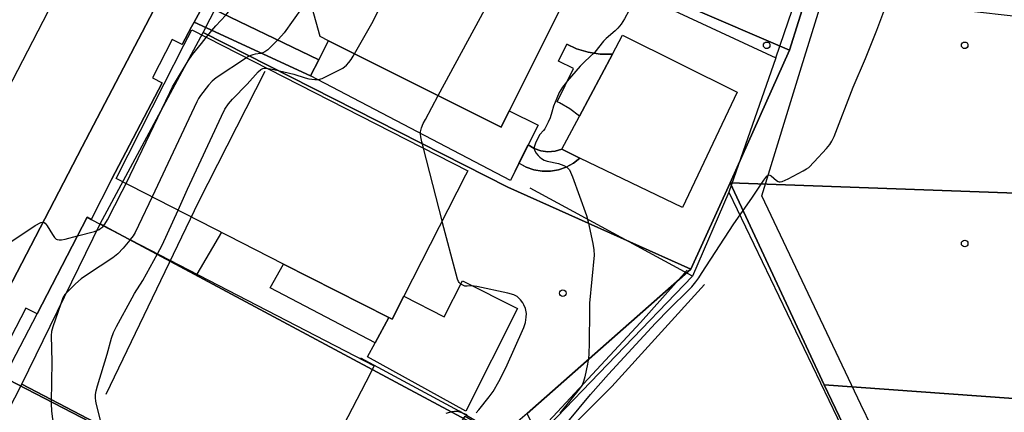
# Model space of a CAD drawing. Extents: x 0 to 85000, y -1 to 75000.
# Tile 55 of 147: x 39035 to 39184, y 61988 to 62048. Entities that reach past the tile are written whole.
import ezdxf

# ---------------------------------------------------------------- set-up
doc = ezdxf.new("R2010")
doc.units = 0
doc.header["$MEASUREMENT"] = 0
doc.header["$PDMODE"] = 33
doc.header["$PDSIZE"] = -3
for name, color, linetype in [('BOS3D_ACTIVE_POLY_CLIP', 227, 'CONTINUOUS'), ('CONTOUR_CLIP', 120, 'CONTINUOUS'), ('DRIVEWAY_CLIP', 210, 'CONTINUOUS'), ('DTM_INFOTECHBREAKS_CLIP', 4, 'CONTINUOUS'), ('DTM_POINT', 158, 'CONTINUOUS'), ('FENCE_CLIP', 96, 'CONTINUOUS'), ('IMPERV_OTHER_CLIP', 126, 'CONTINUOUS'), ('PARCELS_FULL_17_CLIP', 7, 'CONTINUOUS'), ('PARKING_CLIP', 78, 'CONTINUOUS'), ('ROAD_CLIP', 197, 'CONTINUOUS'), ('SIDEWALK_CLIP', 78, 'CONTINUOUS')]:
    doc.layers.add(name, color=color, linetype=linetype)

msp = doc.modelspace()

# ---------------------------------------------------------------- linework, layer by layer
at = {"layer": 'BOS3D_ACTIVE_POLY_CLIP'}
for points, elevation in [([(39077.6, 62055.28), (39077.27, 62056.45), (39082.32, 62066.56), (39083.74, 62067.05), (39083.85, 62067.09), (39092.12, 62069.95), (39092.81, 62070.19), (39094.85, 62069.17), (39113.56, 62059.83), (39120.22, 62056.5), (39118.08, 62052.21), (39109.02, 62034.06), (39107.8, 62031.61), (39081.64, 62044.67), (39080.38, 62045.3), (39077.85, 62054.39)], 51), ([(39093.03, 62005.98), (39091.25, 62002.49), (39090.75, 62002.74), (39074.82, 62010.86), (39049.43, 62023.82), (39056.74, 62038.15), (39059.71, 62043.98), (39060.9, 62046.3), (39102.72, 62024.97), (39102.38, 62024.31)], 52.5), ([(39076.96, 61973.1), (39075.96, 61971.17), (39033.09, 61993.38), (39032.48, 61993.7), (39032.99, 61994.68), (39033.66, 61995.97), (39037.46, 62003.3), (39045.04, 62017.95), (39045.67, 62017.62), (39088.52, 61995.42), (39087.27, 61992.99), (39077.69, 61974.51)], 51)]:
    msp.add_lwpolyline(points, close=True, dxfattribs=dict(at, elevation=elevation))
at = {"layer": 'CONTOUR_CLIP'}
for points, elevation in [([(39085.57, 62042.7), (39088.18, 62047.28), (39088.74, 62048.33), (39097.27, 62066.41), (39097.64, 62067.32), (39097.72, 62067.73)], 18), ([(39129.93, 62062.55), (39130.06, 62062.3), (39130.46, 62061.62), (39131.35, 62060.3), (39131.64, 62059.81), (39131.77, 62059.47), (39131.8, 62059.3), (39131.8, 62059.13), (39131.72, 62058.79), (39131.34, 62057.9), (39127.12, 62049.2), (39126.48, 62047.98), (39125.95, 62047.19), (39125.47, 62046.59), (39125.05, 62046.18), (39123.71, 62045.01), (39123.3, 62044.61), (39121.96, 62042.96), (39120.41, 62041.48), (39119.78, 62040.82), (39117.8, 62038.53)], 16), ([(39098.25, 62036.37), (39110.75, 62059.51), (39111.27, 62060.54), (39111.4, 62060.91)], 17), ([(39063.1, 62045.18), (39063.93, 62046.24), (39064.56, 62046.95), (39066.09, 62048.57), (39066.85, 62049.53), (39070.29, 62054.54), (39071.61, 62056.73), (39071.95, 62057.33)], 20), ([(39078.67, 62051.45), (39078.05, 62050.38), (39077.63, 62049.72), (39074.91, 62045.89), (39074.07, 62044.92), (39072.43, 62043.32), (39071.99, 62042.98), (39071.67, 62042.82), (39071.35, 62042.74), (39070.49, 62042.64), (39070.16, 62042.56), (39069.83, 62042.43), (39069.32, 62042.16), (39069.19, 62042.07)], 19), ([(39116.41, 61985.2), (39121.34, 61991.1), (39124.04, 61994.16), (39131.19, 62001.9), (39133.27, 62004.06), (39136.16, 62006.88), (39136.67, 62007.43), (39137.26, 62008.15), (39137.72, 62008.75), (39138.16, 62009.41), (39143.05, 62016.97), (39145.77, 62020.84), (39147.58, 62023.58), (39148.02, 62024.15), (39148.25, 62024.33), (39148.37, 62024.36), (39148.48, 62024.34), (39148.72, 62024.21), (39149.48, 62023.53), (39149.75, 62023.36), (39149.89, 62023.32), (39150.05, 62023.3), (39150.38, 62023.36), (39151.26, 62023.74), (39153.56, 62024.95), (39154.07, 62025.26), (39154.38, 62025.49), (39155.21, 62026.32), (39157.07, 62028.36), (39157.58, 62028.96), (39157.9, 62029.44), (39158.23, 62030.16), (39161.1, 62037.62), (39162.98, 62041.99), (39164.71, 62046.29), (39166.35, 62050.71)], 15), ([(39050.94, 62023.05), (39057.58, 62036.82), (39058.01, 62037.68), (39058.61, 62038.71), (39060.37, 62041.61), (39061.03, 62042.6), (39062.38, 62044.25), (39063.1, 62045.18)], 20), ([(39069.19, 62042.07), (39064.58, 62039.06), (39063.98, 62038.56), (39063.46, 62037.97), (39062.25, 62036.4), (39061.94, 62035.91), (39061.67, 62035.41), (39054.89, 62021.03)], 19), ([(39072.24, 62040.51), (39073.33, 62040.32), (39076.38, 62039.62), (39078.11, 62039.05), (39078.65, 62038.92), (39079.57, 62038.8), (39080.11, 62038.82), (39080.65, 62038.97), (39081.18, 62039.2), (39083.11, 62040.15), (39083.79, 62040.54), (39084.35, 62040.99), (39084.72, 62041.37), (39085.06, 62041.84), (39085.37, 62042.34), (39085.57, 62042.7)], 18), ([(39058.83, 62019.02), (39060.26, 62022.2), (39065.41, 62033.26), (39065.93, 62034.31), (39066.47, 62035.1), (39067.1, 62035.83), (39069.3, 62038.08), (39070.98, 62039.96), (39071.39, 62040.32), (39071.69, 62040.47), (39071.85, 62040.51), (39072.2, 62040.52), (39072.24, 62040.51)], 18), ([(39117.8, 62038.53), (39117.71, 62038.41), (39117.09, 62037.64), (39116.59, 62036.84), (39116.2, 62035.99), (39115.74, 62034.76), (39115.46, 62033.84)], 16), ([(39096.03, 62028.38), (39095.77, 62029.37), (39095.61, 62030.14), (39095.56, 62030.52), (39095.58, 62030.88), (39095.73, 62031.47), (39095.99, 62032.12), (39096.3, 62032.77), (39098.25, 62036.37)], 17), ([(39115.46, 62033.84), (39115.21, 62032.99), (39114.93, 62032.32), (39114.4, 62031.35), (39114.19, 62031.06), (39113.66, 62030.47), (39113.38, 62030.04), (39112.97, 62029.18), (39112.79, 62028.58), (39112.78, 62028.32), (39112.82, 62028.13), (39113.03, 62027.72), (39113.37, 62027.28), (39113.62, 62027.04), (39113.89, 62026.84), (39114.32, 62026.61), (39114.76, 62026.44), (39116.46, 62026.06), (39117.3, 62025.79), (39117.75, 62025.54), (39117.96, 62025.34), (39118.13, 62025.12), (39118.31, 62024.78), (39118.61, 62024.05), (39120.7, 62018.22), (39120.95, 62017.26), (39121.68, 62013.96), (39121.85, 62012.99), (39121.87, 62012.21), (39121.19, 62004.92), (39121.16, 62003.76), (39121.14, 61998.91), (39121.08, 61997.2), (39121.02, 61996.63), (39120.85, 61995.68), (39120.47, 61993.8), (39120.27, 61993.06), (39120.05, 61992.54), (39119.61, 61991.91), (39116.66, 61988.29)], 16), ([(39101.67, 62007.83), (39101.44, 62008.08), (39101.34, 62008.23), (39101.19, 62008.57), (39100.96, 62009.32), (39098.92, 62017.12), (39098.85, 62017.39), (39096.03, 62028.38)], 17), ([(39047.54, 62016.65), (39047.75, 62016.88), (39048.15, 62017.53), (39050.38, 62021.88), (39050.94, 62023.05)], 20), ([(39054.89, 62021.03), (39052.84, 62016.69), (39052.31, 62015.63), (39052.01, 62015.12), (39051.58, 62014.56)], 19), ([(39055.72, 62012.42), (39056.44, 62013.71), (39058.83, 62019.02)], 18), ([(39033.04, 62013.93), (39037.2, 62016.67), (39038.01, 62017.13), (39038.31, 62017.21), (39038.45, 62017.2), (39038.69, 62017.06), (39039.01, 62016.66), (39039.81, 62015.33), (39040.12, 62014.88), (39040.37, 62014.65), (39040.5, 62014.57), (39040.82, 62014.51), (39041.17, 62014.54), (39041.74, 62014.65), (39043.59, 62015.13)], 20), ([(39043.59, 62015.13), (39046.16, 62015.8), (39046.53, 62015.93), (39046.88, 62016.09), (39047.15, 62016.28), (39047.41, 62016.5), (39047.54, 62016.65)], 20), ([(39051.58, 62014.56), (39051.53, 62014.49), (39050.52, 62013.26), (39049.71, 62012.39), (39048.93, 62011.8), (39045.12, 62009.29), (39044.15, 62008.61), (39043.29, 62007.85), (39042.05, 62006.66), (39041.68, 62006.23), (39041.39, 62005.75), (39041.04, 62004.85), (39039.83, 62001.36), (39039.64, 62000.62), (39039.59, 62000.03), (39039.68, 61996.04), (39039.62, 61990)], 19), ([(39047.37, 61985.99), (39046.46, 61989.57), (39046.37, 61990.08), (39046.32, 61990.59), (39046.34, 61991.12), (39046.43, 61991.67), (39046.63, 61992.44), (39048.1, 61997.21), (39048.72, 61999.64), (39049.03, 62000.5), (39049.48, 62001.38), (39051.85, 62005.73), (39052.25, 62006.41), (39053.5, 62008.39), (39055.72, 62012.42)], 18), ([(39104.02, 61988.33), (39104.4, 61988.76), (39105.99, 61990.76), (39106.56, 61991.56), (39107.41, 61993.07), (39108.49, 61995.13), (39111.21, 62001.27), (39111.45, 62002.02), (39111.59, 62002.8), (39111.6, 62003.38), (39111.45, 62004.15), (39111.24, 62004.67), (39111.05, 62004.98), (39110.72, 62005.42), (39110.22, 62005.93), (39109.73, 62006.2), (39108.79, 62006.46), (39104.12, 62007.45), (39103.34, 62007.54), (39102.62, 62007.51), (39102.28, 62007.52), (39101.96, 62007.64), (39101.68, 62007.83), (39101.67, 62007.83)], 17), ([(39039.62, 61990), (39039.62, 61989.75), (39039.64, 61988.57), (39039.81, 61987.4), (39040.52, 61983.9), (39040.58, 61983.34), (39040.56, 61983), (39040.44, 61982.7), (39040, 61982.18), (39039.82, 61981.87), (39039.8, 61981.82)], 19), ([(39099.44, 61988.3), (39100.36, 61988.54), (39100.73, 61988.59), (39101.1, 61988.56), (39101.47, 61988.46), (39102.56, 61988.06)], 17)]:
    msp.add_lwpolyline(points, dxfattribs=dict(at, elevation=elevation))
at = {"layer": 'DRIVEWAY_CLIP'}
msp.add_lwpolyline([(39030.17, 61987.83), (39033.09, 61993.38), (39075.96, 61971.17), (39076.96, 61973.1), (39081.31, 61971), (39093.14, 61986.67), (39099.34, 61983.09), (39102.34, 61987.8), (39110.98, 61982.72), (39086.97, 61959.48), (39063.8, 61971.25), (39033.5, 61986.33)], close=True, dxfattribs=at)
at = {"layer": 'DTM_INFOTECHBREAKS_CLIP'}
for p, q in [((39080.18, 62041.8, 18.2), (39062.73, 62050.17, 20.43)), ((39061.25, 62047.48, 20.34), (39078.92, 62039.34, 18.08)), ((39048.75, 62023.68, 20.51), (39056.43, 62038.31, 20.39)), ((39048.75, 62023.68, 20.51), (39045.67, 62017.62, 20.48))]:
    msp.add_line(p, q, dxfattribs=at)
for points in [[(39153.31, 62040.7, 15.32), (39161.13, 62065.97, 15.26), (39211.07, 62064.98, 14.54), (39211.34, 62073.49, 14.62), (39211.85, 62089.7, 14.78), (39211.94, 62092.72, 14.81), (39212.02, 62095.17, 14.83), (39211.37, 62107.46, 14.98), (39210.98, 62114.75, 15.07)], [(39088.64, 62113.36, 20.18), (39044.3, 62028.6, 20.18), (39028.02, 61997.34, 19.67)], [(39017.36, 62006.29, 20.19), (39033.04, 62037.28, 20.41), (39059.68, 62088.88, 20.78)], [(39059.47, 62044.11, 20.34), (39060.87, 62046.79, 20.32), (39061.25, 62047.48, 20.34), (39062.73, 62050.17, 20.43), (39063.22, 62051.07, 20.46), (39069.27, 62062.21, 20.6)], [(39113.38, 62031.89, 16.04), (39111.89, 62028.91, 16.06), (39110.49, 62026.11, 16.08), (39109.2, 62023.53, 16.1), (39078.92, 62039.34, 18.08), (39080.18, 62041.8, 18.2), (39081.64, 62044.67, 18.34)], [(39124.63, 62042.62, 15.96), (39122.78, 62042.65, 15.99), (39120.95, 62042.94, 16.01), (39119.18, 62043.47, 16.03), (39117.75, 62044.14, 16.04)], [(39206.19, 61954.61, 14.85), (39183.99, 61944.17, 14.9), (39168.94, 61975.84, 14.93), (39162.3, 61989.61, 14.93), (39147.27, 62021.2, 14.93), (39153.31, 62040.7, 15.32)], [(39071.98, 62040.03, 17.27), (39061.93, 62020.28, 17.47), (39047.86, 61991.12, 17.76)], [(39119.65, 62033.26, 15.92), (39118.2, 62034.37, 15.94), (39116.61, 62035.28, 15.98), (39116.26, 62035.43, 15.99)], [(39116.98, 62028.24, 15.9), (39115.95, 62027.93, 15.88), (39114.88, 62027.85, 15.89), (39113.81, 62027.99, 15.93), (39112.8, 62028.35, 15.99), (39111.89, 62028.91, 16.06)], [(39110.49, 62026.11, 16.08), (39111.58, 62025.51, 16.11), (39112.76, 62025.1, 16.13), (39113.99, 62024.9, 16.12), (39115.24, 62024.9, 16.1), (39116.47, 62025.11, 16.07), (39117.65, 62025.53, 16.01), (39118.74, 62026.14, 15.94), (39119.71, 62026.91, 15.87)], [(39088.69, 61998.94, 17.36), (39072.76, 62007.27, 17.32), (39074.82, 62010.86, 17.35)], [(39135.98, 62009.93, 15.09), (39128.89, 62001.99, 15.56), (39110.98, 61982.72, 16.47)], [(39101.91, 62008.3, 16.97), (39110.24, 62004.15, 17.17), (39102.45, 61988.57, 17.3), (39087.53, 61996.81, 17.41), (39088.69, 61998.94, 17.36), (39090.75, 62002.74, 17.26)], [(39114.23, 61979.93, 15.07), (39115.49, 61983.28, 14.71), (39124.57, 61992.31, 14.09), (39138.58, 62007.78, 14.92)]]:
    msp.add_polyline3d(points, dxfattribs=at)
msp.add_polyline3d([(39143.54, 62036.87, 15.4), (39135.24, 62019.4, 15.68), (39119.71, 62026.91, 15.87), (39116.98, 62028.24, 15.9), (39119.65, 62033.26, 15.92), (39124.63, 62042.62, 15.96), (39126.17, 62045.51, 15.98)], close=True, dxfattribs=at)
at = {"layer": 'DTM_POINT'}
for p in [(39148.02, 62043.98, 15.6), (39178.02, 62043.98, 14.57), (39178.02, 62013.98, 14.6), (39117.13, 62006.46, 16.24)]:
    msp.add_point(p, dxfattribs=at)
at = {"layer": 'FENCE_CLIP'}
for p, q in [((39149.41, 62042.09), (39160.26, 62073.78)), ((39119.91, 62055.86), (39149.41, 62042.09)), ((39149.41, 62042.09), (39142.27, 62021.76)), ((39136.76, 62009), (39112.2, 62022.37)), ((39142.27, 62021.76), (39136.76, 62009)), ((39142.27, 62021.76), (39165.59, 61973.26)), ((39065.4, 62015.67), (39061.68, 62009.33)), ((39136.76, 62009), (39111.41, 61982.68))]:
    msp.add_line(p, q, dxfattribs=at)
msp.add_lwpolyline([(39111.41, 61982.68), (39101.42, 61988.58), (39086.5, 61996.6)], dxfattribs=at)
at = {"layer": 'IMPERV_OTHER_CLIP'}
for points in [[(39081.64, 62044.67), (39107.8, 62031.61), (39109.02, 62034.06), (39113.38, 62031.89), (39111.89, 62028.91), (39110.48, 62026.11), (39109.2, 62023.53), (39078.92, 62039.34), (39080.18, 62041.8)], [(39143.54, 62036.87), (39135.24, 62019.4), (39119.71, 62026.91), (39116.98, 62028.24), (39119.65, 62033.26), (39124.63, 62042.62), (39126.17, 62045.51)], [(39110.24, 62004.15), (39102.45, 61988.57), (39087.53, 61996.81), (39088.69, 61998.94), (39090.75, 62002.74), (39091.25, 62002.49), (39093.03, 62005.98), (39099.13, 62002.86), (39101.91, 62008.3)]]:
    msp.add_lwpolyline(points, close=True, dxfattribs=at)
at = {"layer": 'PARCELS_FULL_17_CLIP'}
for points in [[(39159.63, 62071.36), (39154.19, 62051.97), (39151.49, 62043.26), (39120.17, 62056.74), (39079.79, 62079.47), (39093.98, 62107.06)], [(39151.49, 62043.26), (39142.47, 62023.15), (39136.53, 62010.1), (39108.82, 62022.51), (39062.62, 62045.93), (39079.79, 62079.47), (39120.17, 62056.74)], [(39210.21, 62045.66), (39209.57, 62020.75), (39142.47, 62023.15), (39151.49, 62043.26), (39154.19, 62051.97)], [(39136.53, 62010.1), (39111.74, 61988.25), (39107.5, 61984.61), (39047.04, 62016.95), (39062.62, 62045.93), (39108.82, 62022.51)], [(39136.53, 62010.1), (39111.74, 61988.25), (39107.5, 61984.61), (39047.04, 62016.95), (39062.62, 62045.93), (39108.82, 62022.51)], [(39136.53, 62010.1), (39111.74, 61988.25), (39107.5, 61984.61), (39047.04, 62016.95), (39062.62, 62045.93), (39108.82, 62022.51)], [(39136.53, 62010.1), (39111.74, 61988.25), (39107.5, 61984.61), (39047.04, 62016.95), (39062.62, 62045.93), (39108.82, 62022.51)], [(39156.74, 61992.58), (39183.23, 61937.22), (39145.13, 61919.22), (39111.74, 61988.25), (39136.53, 62010.1), (39142.47, 62023.15)], [(39156.74, 61992.58), (39183.23, 61937.22), (39145.13, 61919.22), (39111.74, 61988.25), (39136.53, 62010.1), (39142.47, 62023.15)], [(39156.74, 61992.58), (39183.23, 61937.22), (39145.13, 61919.22), (39111.74, 61988.25), (39136.53, 62010.1), (39142.47, 62023.15)], [(39156.74, 61992.58), (39183.23, 61937.22), (39145.13, 61919.22), (39111.74, 61988.25), (39136.53, 62010.1), (39142.47, 62023.15)], [(39209.57, 62020.75), (39209.2, 61988.8), (39156.74, 61992.58), (39142.47, 62023.15)], [(39107.5, 61984.61), (39086.29, 61965.97), (39035.15, 61992.67), (39047.04, 62016.95)], [(39107.5, 61984.61), (39086.29, 61965.97), (39035.15, 61992.67), (39047.04, 62016.95)], [(39107.5, 61984.61), (39086.29, 61965.97), (39035.15, 61992.67), (39047.04, 62016.95)], [(39107.5, 61984.61), (39086.29, 61965.97), (39035.15, 61992.67), (39047.04, 62016.95)], [(39086.29, 61965.97), (39079.92, 61959.97), (39056.44, 61939.75), (39055.1, 61943.07), (39050.36, 61945.69), (39019.34, 61961.92), (39035.15, 61992.67)], [(39209.2, 61988.8), (39208.39, 61949.18), (39183.23, 61937.22), (39156.74, 61992.58)]]:
    msp.add_lwpolyline(points, close=True, dxfattribs=at)
at = {"layer": 'PARKING_CLIP'}
msp.add_lwpolyline([(39206.19, 61954.61), (39183.99, 61944.17), (39168.94, 61975.84), (39162.3, 61989.61), (39147.27, 62021.2), (39153.31, 62040.7), (39161.13, 62065.97)], dxfattribs=at)
at = {"layer": 'ROAD_CLIP'}
msp.add_lwpolyline([(39088.64, 62113.36), (39044.3, 62028.6), (39028.02, 61997.34)], dxfattribs=at)
at = {"layer": 'SIDEWALK_CLIP'}
msp.add_lwpolyline([(39062.73, 62050.17), (39061.25, 62047.48), (39060.87, 62046.79), (39059.47, 62044.11), (39057.94, 62044.88), (39054.97, 62039.05), (39056.43, 62038.31), (39048.75, 62023.68), (39045.67, 62017.62), (39045.04, 62017.95), (39037.46, 62003.3), (39035.75, 62004.18), (39031.95, 61996.85), (39033.66, 61995.97), (39032.99, 61994.68), (39029.72, 61996.43), (39028.02, 61997.34), (39044.3, 62028.6), (39088.64, 62113.36)], dxfattribs=at)
for points in [[(39061.25, 62047.48), (39062.73, 62050.17), (39080.18, 62041.8), (39078.92, 62039.34)], [(39124.63, 62042.62), (39119.65, 62033.26), (39118.2, 62034.37), (39116.61, 62035.28), (39116.26, 62035.43), (39118.77, 62040.46), (39116.49, 62041.6), (39117.75, 62044.14), (39119.18, 62043.47), (39120.95, 62042.94), (39122.78, 62042.65)], [(39113.81, 62027.99), (39114.88, 62027.85), (39115.95, 62027.93), (39116.98, 62028.24), (39119.71, 62026.91), (39118.74, 62026.14), (39117.65, 62025.53), (39116.47, 62025.11), (39115.24, 62024.9), (39113.99, 62024.9), (39112.76, 62025.1), (39111.58, 62025.51), (39110.48, 62026.11), (39111.89, 62028.91), (39112.8, 62028.35)], [(39090.75, 62002.74), (39088.69, 61998.94), (39072.76, 62007.27), (39074.82, 62010.86)]]:
    msp.add_lwpolyline(points, close=True, dxfattribs=at)

doc.saveas('drawing.dxf')
